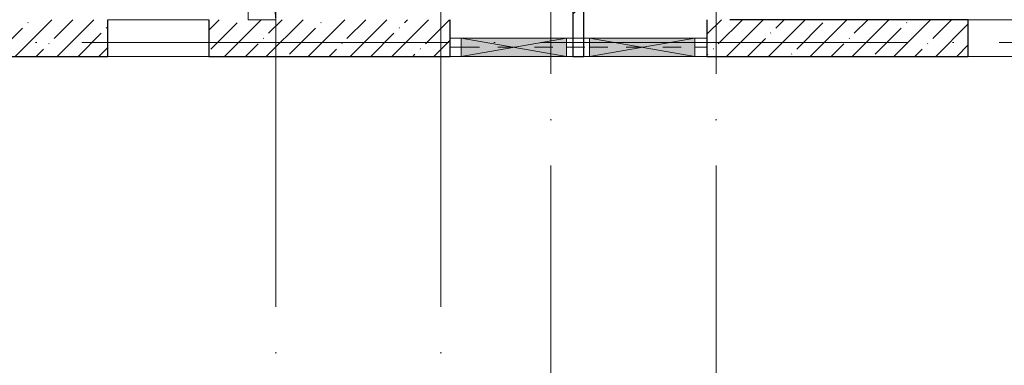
# Model space of a CAD drawing. Header units: millimetres. Extents: x -30540 to 173936, y -11730 to 122288.
# Tile 58 of 116: x 92063 to 102798, y -768 to 3000. Entities that reach past the tile are written whole.
import ezdxf

# ---------------------------------------------------------------- set-up
doc = ezdxf.new("R2010")
doc.units = ezdxf.units.MM
doc.linetypes.add('3_ Штрих_ 1 х 1 мм', pattern=[400, 200, -200])
doc.linetypes.add('ADSK_Линия сетки', pattern=[5000, 4000, -500, 0, -500])
for name, color, linetype, lineweight in [('A-DOOR-____-OTLN', 7, 'Continuous', 18), ('A-DOOR-OPNG-OTLN', 7, 'Continuous', 18), ('A-FLOR-____-OTLN', 7, 'Continuous', 18), ('A-GLAZ-____-MCUT', 7, 'Continuous', 9), ('A-GLAZ-____-OTLN', 7, 'Continuous', 18), ('A-WALL-____-MCUT', 7, 'Continuous', 40), ('A-WALL-____-PATT', 7, 'Continuous', 40), ('I-WALL-____-MCUT', 7, 'Continuous', 40), ('M-EQPM-____-OTLN', 7, 'Continuous', 18), ('S-BEAM-____-OTLN', 7, 'Continuous', 18), ('S-GRID-____-OTLN', 7, 'Continuous', 9)]:
    doc.layers.add(name, color=color, linetype=linetype, lineweight=lineweight)
pattern_1 = [(45, (0, 0), (-228.0985, 228.0985), []), (45, (228.1, 0), (-228.0985, 228.0985), [403.225, -80.645, 6.706, -73.939])]

# ---------------------------------------------------------------- blocks, each defined once
blk = doc.blocks.new('КР-Проем - Настраиваемый-3266171-01 ЭМ')
at = {"layer": 'A-DOOR-OPNG-OTLN', "color": 254, "lineweight": 13, "true_color": 0xcccccc}
for p, q in [((-550, 200), (550, 200)), ((-550, -200), (550, -200))]:
    blk.add_line(p, q, dxfattribs=at)
blk = doc.blocks.new('АР_Проем - Настраиваемый-4594684-01 ЭМ')
at = {"layer": 'A-DOOR-OPNG-OTLN', "color": 254, "lineweight": 13, "true_color": 0xcccccc}
for p, q in [((-1400, 100), (-1270, 100)), ((-1270, 100), (-120, 100)), ((-120, 100), (130, 100)), ((130, 100), (1280, 100)), ((1280, 100), (1400, 100)), ((-1400, -100), (-1270, -100)), ((-1270, -100), (-120, -100)), ((-120, -100), (130, -100)), ((130, -100), (1280, -100)), ((1280, -100), (1400, -100))]:
    blk.add_line(p, q, dxfattribs=at)
blk = doc.blocks.new('АР_Отверстие прямоугольное - ОВВ-4588403-01 ЭМ')
at = {"layer": 'A-GLAZ-____-OTLN', "lineweight": 13, "true_color": 0xf9f9f9}
blk.add_hatch(color=7, dxfattribs=at).paths.add_polyline_path([(700, -100), (700, 100), (-450, 100), (-450, -100), (668, -100)])
at = {"layer": 'A-GLAZ-____-MCUT', "color": 254, "lineweight": 15, "true_color": 0xcccccc}
for p, q in [((-450, 100), (-450, -100)), ((700, 100), (700, -100))]:
    blk.add_line(p, q, dxfattribs=at)
at = {"layer": 'A-GLAZ-____-OTLN', "color": 254, "lineweight": 5, "true_color": 0xcccccc}
for p, q in [((700, 100), (-450, -100)), ((-450, 100), (700, -100))]:
    blk.add_line(p, q, dxfattribs=at)
at = {"layer": 'A-GLAZ-____-OTLN', "color": 254, "lineweight": 13, "true_color": 0xcccccc}
for p, q in [((700, 100), (-450, 100)), ((-450, 100), (-450, -100)), ((700, -100), (700, 100)), ((-450, -100), (700, -100))]:
    blk.add_line(p, q, dxfattribs=at)
blk = doc.blocks.new('АР_Отверстие прямоугольное - ОВВ-4588467-01 ЭМ')
at = {"layer": 'A-GLAZ-____-OTLN', "lineweight": 13, "true_color": 0xf9f9f9}
blk.add_hatch(color=7, dxfattribs=at).paths.add_polyline_path([(700, -100), (700, 100), (-450, 100), (-450, -100)])
at = {"layer": 'A-GLAZ-____-MCUT', "color": 254, "lineweight": 15, "true_color": 0xcccccc}
for p, q in [((-450, 100), (-450, -100)), ((700, 100), (700, -100))]:
    blk.add_line(p, q, dxfattribs=at)
at = {"layer": 'A-GLAZ-____-OTLN', "color": 254, "lineweight": 5, "true_color": 0xcccccc}
for p, q in [((700, 100), (-450, -100)), ((-450, 100), (700, -100))]:
    blk.add_line(p, q, dxfattribs=at)
at = {"layer": 'A-GLAZ-____-OTLN', "color": 254, "lineweight": 13, "true_color": 0xcccccc}
for p, q in [((700, 100), (-450, 100)), ((-450, 100), (-450, -100)), ((700, -100), (700, 100)), ((-450, -100), (700, -100))]:
    blk.add_line(p, q, dxfattribs=at)
blk = doc.blocks.new('АР_Перемычка - 200_Уx2_50x5__Оп_0_50x5_-Оп_0_50x5_-4594369-01 ЭМ')
at = {"layer": 'S-BEAM-____-OTLN', "color": 254, "linetype": '3_ Штрих_ 1 х 1 мм', "lineweight": 15, "true_color": 0xdcdcdc}
for p, q in [((-1400, 100), (-1400, -100)), ((1400, 100), (1400, -100)), ((-1400, 0), (-1280, 0)), ((-1280, 0), (-130, 0)), ((-130, 0), (120, 0)), ((120, 0), (1270, 0)), ((1270, 0), (1400, 0))]:
    blk.add_line(p, q, dxfattribs=at)
blk = doc.blocks.new('АР_Канал вертикальный прямоугольный - ВК_К-2772531-01 ЭМ')
at = {"layer": 'M-EQPM-____-OTLN', "lineweight": 13, "true_color": 0xe2e2e2}
blk.add_hatch(color=254, dxfattribs=at).paths.add_polyline_path([(-150, 275), (-150, -275), (150, -275), (-108, -232)])
at = {"layer": 'M-EQPM-____-OTLN', "color": 253, "lineweight": 13, "true_color": 0xaaaaaa}
for p, q in [((-150, 275), (-108, -232)), ((-150, 275), (-108, -232)), ((-150, -275), (-150, 275)), ((-150, 275), (150, 275)), ((-150, -275), (-150, 275)), ((150, 275), (-150, 275)), ((-150, 275), (-150, -275)), ((150, 275), (150, -275)), ((150, -275), (150, 275)), ((150, -275), (-150, -275)), ((150, -275), (-150, -275)), ((-150, -275), (150, -275)), ((-108, -232), (150, -275)), ((-108, -232), (150, -275))]:
    blk.add_line(p, q, dxfattribs=at)
blk = doc.blocks.new('Наметкина 10_РД_АР_К4_отсоединено_rvt-1-01 ЭМ')
at = {"layer": 'A-WALL-____-PATT', "lineweight": 5, "true_color": 0xcccccc}
h = blk.add_hatch(dxfattribs=at)
h.set_pattern_fill('FP_104', color=254, style=0, pattern_type=2)
h.set_pattern_definition([(45, (0, 0), (-424.264, 424.264), []), (45, (0, 282.8), (-424.264, 424.264), [])])
h.paths.add_polyline_path([(98095, 2600), (98215, 2600), (98215, 7370), (98139, 7370), (98203, 7400), (98095, 7400), (98095, 4274)])
h = blk.add_hatch(dxfattribs=at)
h.set_pattern_fill('FP_88', color=254, style=0, pattern_type=2)
h.set_pattern_definition(pattern_1)
h.paths.add_polyline_path([(94125, 2600), (96755, 2600), (96755, 3000), (94125, 3000)])
h.paths.add_polyline_path([(89833, 2600), (93025, 2600), (93025, 3000), (88455, 3000), (88455, 2600)])
h = blk.add_hatch(dxfattribs=at)
h.set_pattern_fill('FP_88', color=254, style=0, pattern_type=2)
h.set_pattern_definition(pattern_1)
h.paths.add_polyline_path([(102405, 2600), (102405, 3000), (99555, 3000), (99555, 2600), (102074, 2600)])
h.paths.add_polyline_path([(105605, 2600), (105605, 3000), (103505, 3000), (103505, 2600)])
at = {"layer": 'A-FLOR-____-OTLN', "color": 254, "lineweight": 13, "true_color": 0xcccccc}
for p, q in [((102405, 3000), (103505, 3000)), ((96755, 2600), (96875, 2600)), ((96875, 2600), (98025, 2600)), ((98025, 2600), (98095, 2600)), ((98215, 2600), (98275, 2600)), ((98275, 2600), (99425, 2600)), ((99425, 2600), (99555, 2600))]:
    blk.add_line(p, q, dxfattribs=at)
at = {"layer": 'A-WALL-____-MCUT', "color": 254, "lineweight": 30, "true_color": 0xcccccc}
for p, q in [((93025, 2600), (93025, 3000)), ((94125, 3000), (94125, 2600)), ((96755, 2600), (96755, 3000)), ((99555, 3000), (99555, 2600)), ((102405, 3000), (99805, 3000)), ((102405, 2600), (102405, 3000)), ((88455, 2600), (93025, 2600)), ((94125, 2600), (96755, 2600)), ((99555, 2600), (102405, 2600))]:
    blk.add_line(p, q, dxfattribs=at)
at = {"layer": 'I-WALL-____-MCUT', "color": 254, "lineweight": 30, "true_color": 0xcccccc}
for p, q in [((98095, 7400), (98095, 2600)), ((98215, 2600), (98215, 7370)), ((98095, 2600), (98215, 2600))]:
    blk.add_line(p, q, dxfattribs=at)
at = {"layer": 'A-DOOR-____-OTLN', "color": 254, "lineweight": 13, "true_color": 0xcccccc}
for p in [(93575, 2800), (102955, 2800)]:
    blk.add_blockref('КР-Проем - Настраиваемый-3266171-01 ЭМ', p, dxfattribs=at)
at = {"layer": 'A-DOOR-____-OTLN', "color": 254, "lineweight": 13, "true_color": 0xcccccc, "rotation": 180}
blk.add_blockref('АР_Проем - Настраиваемый-4594684-01 ЭМ', (98155, 2700), dxfattribs=at)
at = {"layer": 'A-GLAZ-____-OTLN', "color": 254, "lineweight": 13, "true_color": 0xcccccc}
for name, p in [('АР_Отверстие прямоугольное - ОВВ-4588403-01 ЭМ', (97325, 2700)), ('АР_Отверстие прямоугольное - ОВВ-4588467-01 ЭМ', (98725, 2700))]:
    blk.add_blockref(name, p, dxfattribs=at)
at = {"layer": 'M-EQPM-____-OTLN', "color": 253, "lineweight": 5, "true_color": 0xaaaaaa, "rotation": 180}
blk.add_blockref('АР_Канал вертикальный прямоугольный - ВК_К-2772531-01 ЭМ', (94705, 3275), dxfattribs=at)
at = {"layer": 'S-BEAM-____-OTLN', "color": 254, "lineweight": 13, "true_color": 0xcccccc}
blk.add_blockref('АР_Перемычка - 200_Уx2_50x5__Оп_0_50x5_-Оп_0_50x5_-4594369-01 ЭМ', (98155, 2700), dxfattribs=at)

msp = doc.modelspace()

# ---------------------------------------------------------------- linework, layer by layer
at = {"layer": 'S-GRID-____-OTLN', "color": 253, "linetype": 'ADSK_Линия сетки', "true_color": 0xaaaaaa}
for p, q in [((94855.3, -10130.4), (94855.3, 56550)), ((96655.3, -10130.4), (96655.3, 56550)), ((97855.3, -7590.4), (97855.3, 56550)), ((99655.3, -7590.4), (99655.3, 56550)), ((111741.6, 2750), (78589.2, 2750))]:
    msp.add_line(p, q, dxfattribs=at)

# ---------------------------------------------------------------- block references
at = {"lineweight": 5}
msp.add_blockref('Наметкина 10_РД_АР_К4_отсоединено_rvt-1-01 ЭМ', (0, 0), dxfattribs=at)

doc.saveas('drawing.dxf')
